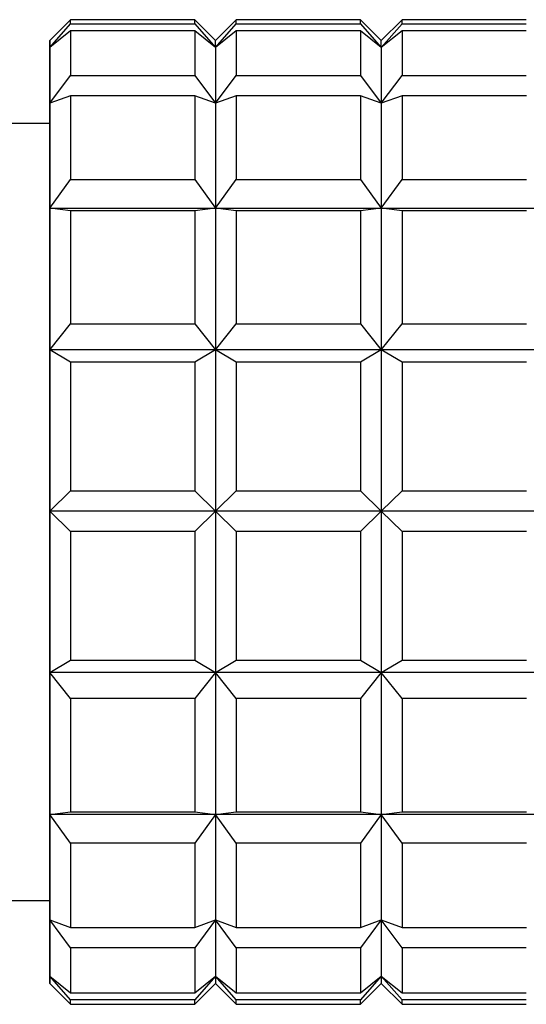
# Model space of a CAD drawing. Header units: inches. Extents: x 0.8 to 32, y -0.1 to 21.9.
# Tile 27 of 60: x 9.938 to 10.131, y 16.314 to 16.688. Entities that reach past the tile are written whole.
import ezdxf

# ---------------------------------------------------------------- set-up
doc = ezdxf.new("R2010")
doc.units = ezdxf.units.IN
doc.header["$MEASUREMENT"] = 0

msp = doc.modelspace()

# ---------------------------------------------------------------- linework, layer by layer
at = {"color": 7, "linetype": 'Continuous', "lineweight": 25}
for p, q in [((9.9574387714, 16.6878726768), (9.9495647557, 16.6799986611)), ((9.9495665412, 16.677332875), (9.9574401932, 16.6862588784)), ((10.0046828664, 16.6878726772), (9.957438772, 16.6878726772)), ((9.9574401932, 16.6862588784), (10.0046842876, 16.6862588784)), ((10.0125568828, 16.6799986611), (10.0046828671, 16.6878726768)), ((10.0046842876, 16.6862588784), (10.0125586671, 16.677332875)), ((10.0204308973, 16.6878726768), (10.0125568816, 16.6799986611)), ((10.0125586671, 16.677332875), (10.0204323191, 16.6862588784)), ((10.0676749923, 16.6878726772), (10.0204308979, 16.6878726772)), ((10.0204323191, 16.6862588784), (10.0676764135, 16.6862588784)), ((10.0755490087, 16.6799986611), (10.067674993, 16.6878726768)), ((10.0676764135, 16.6862588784), (10.0755507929, 16.677332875)), ((10.0834230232, 16.6878726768), (10.0755490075, 16.6799986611)), ((10.0755507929, 16.677332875), (10.083424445, 16.6862588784)), ((10.1306671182, 16.6878726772), (10.0834230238, 16.6878726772)), ((10.083424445, 16.6862588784), (10.1306685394, 16.6862588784)), ((9.9574410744, 16.6836068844), (9.9495665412, 16.677332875)), ((10.0046851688, 16.6836068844), (9.9574410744, 16.6836068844)), ((10.0125586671, 16.677332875), (10.0046851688, 16.6836068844)), ((10.0204332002, 16.6836068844), (10.0125586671, 16.677332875)), ((10.0676772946, 16.6836068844), (10.0204332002, 16.6836068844)), ((10.0755507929, 16.677332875), (10.0676772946, 16.6836068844)), ((10.0834253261, 16.6836068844), (10.0755507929, 16.677332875)), ((10.1306694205, 16.6836068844), (10.0834253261, 16.6836068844)), ((9.9495699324, 16.6561601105), (9.9574437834, 16.6666936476)), ((9.9574437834, 16.6666936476), (10.0046878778, 16.6666936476)), ((10.0046878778, 16.6666936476), (10.0125620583, 16.6561601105)), ((10.0125620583, 16.6561601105), (10.0204359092, 16.6666936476)), ((10.0204359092, 16.6666936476), (10.0676800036, 16.6666936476)), ((10.0676800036, 16.6666936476), (10.0755541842, 16.6561601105)), ((10.0755541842, 16.6561601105), (10.0834280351, 16.6666936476)), ((10.0834280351, 16.6666936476), (10.1306721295, 16.6666936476)), ((9.9574445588, 16.6590028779), (9.9495699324, 16.6561601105)), ((10.0046886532, 16.6590028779), (9.9574445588, 16.6590028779)), ((10.0125620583, 16.6561601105), (10.0046886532, 16.6590028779)), ((10.0204366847, 16.6590028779), (10.0125620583, 16.6561601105)), ((10.0676807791, 16.6590028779), (10.0204366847, 16.6590028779)), ((10.0755541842, 16.6561601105), (10.0676807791, 16.6590028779)), ((10.0834288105, 16.6590028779), (10.0755541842, 16.6561601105)), ((10.130672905, 16.6590028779), (10.0834288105, 16.6590028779)), ((9.9495647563, 16.6485025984), (9.9220100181, 16.6485025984)), ((9.9495726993, 16.6162564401), (9.9574467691, 16.6271270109)), ((9.9574467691, 16.6271270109), (10.0046908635, 16.6271270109)), ((10.0046908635, 16.6271270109), (10.0125648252, 16.6162564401)), ((10.0125648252, 16.6162564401), (10.0204388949, 16.6271270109)), ((10.0204388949, 16.6271270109), (10.0676829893, 16.6271270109)), ((10.0676829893, 16.6271270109), (10.0755569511, 16.6162564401)), ((10.0755569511, 16.6162564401), (10.0834310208, 16.6271270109)), ((10.0834310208, 16.6271270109), (10.1306751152, 16.6271270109)), ((9.9574473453, 16.6153250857), (9.9495726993, 16.6162564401)), ((9.9495726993, 16.6162564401), (10.0125648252, 16.6162564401)), ((10.0046914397, 16.6153250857), (9.9574473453, 16.6153250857)), ((10.0125648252, 16.6162564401), (10.0046914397, 16.6153250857)), ((10.0204394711, 16.6153250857), (10.0125648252, 16.6162564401)), ((10.0125648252, 16.6162564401), (10.0755569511, 16.6162564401)), ((10.0676835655, 16.6153250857), (10.0204394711, 16.6153250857)), ((10.0755569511, 16.6162564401), (10.0676835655, 16.6153250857)), ((10.083431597, 16.6153250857), (10.0755569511, 16.6162564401)), ((10.0755569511, 16.6162564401), (10.138549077, 16.6162564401)), ((10.1306756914, 16.6153250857), (10.083431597, 16.6153250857)), ((9.9495745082, 16.5624348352), (9.9574487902, 16.5723312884)), ((9.9574487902, 16.5723312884), (10.0046928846, 16.5723312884)), ((10.0046928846, 16.5723312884), (10.0125666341, 16.5624348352)), ((10.0125666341, 16.5624348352), (10.0204409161, 16.5723312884)), ((10.0204409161, 16.5723312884), (10.0676850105, 16.5723312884)), ((10.0676850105, 16.5723312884), (10.07555876, 16.5624348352)), ((10.07555876, 16.5624348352), (10.083433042, 16.5723312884)), ((10.083433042, 16.5723312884), (10.1306771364, 16.5723312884)), ((9.9574490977, 16.5578416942), (9.9495745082, 16.5624348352)), ((10.0125666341, 16.5624348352), (9.9495745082, 16.5624348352)), ((10.0125666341, 16.5624348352), (10.0046931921, 16.5578416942)), ((10.0204412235, 16.5578416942), (10.0125666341, 16.5624348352)), ((10.07555876, 16.5624348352), (10.0125666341, 16.5624348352)), ((10.07555876, 16.5624348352), (10.0676853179, 16.5578416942)), ((10.0834333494, 16.5578416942), (10.07555876, 16.5624348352)), ((10.1385508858, 16.5624348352), (10.07555876, 16.5624348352)), ((10.0046931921, 16.5578416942), (9.9574490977, 16.5578416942)), ((10.0676853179, 16.5578416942), (10.0204412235, 16.5578416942)), ((10.1306774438, 16.5578416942), (10.0834333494, 16.5578416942)), ((9.9495751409, 16.5011869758), (9.957449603, 16.5089156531)), ((9.957449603, 16.5089156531), (10.0046936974, 16.5089156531)), ((10.0046936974, 16.5089156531), (10.0125672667, 16.5011869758)), ((10.0125672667, 16.5011869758), (10.0204417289, 16.5089156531)), ((10.0204417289, 16.5089156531), (10.0676858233, 16.5089156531)), ((10.0676858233, 16.5089156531), (10.0755593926, 16.5011869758)), ((10.0755593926, 16.5011869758), (10.0834338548, 16.5089156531)), ((10.0834338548, 16.5089156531), (10.1306779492, 16.5089156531)), ((9.9574496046, 16.4934860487), (9.9495751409, 16.5011869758)), ((10.0125672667, 16.5011869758), (9.9495751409, 16.5011869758)), ((10.0125672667, 16.5011869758), (10.004693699, 16.4934860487)), ((10.0204417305, 16.4934860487), (10.0125672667, 16.5011869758)), ((10.0755593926, 16.5011869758), (10.0125672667, 16.5011869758)), ((10.0755593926, 16.5011869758), (10.0676858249, 16.4934860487)), ((10.0834338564, 16.4934860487), (10.0755593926, 16.5011869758)), ((10.1385515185, 16.5011869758), (10.0755593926, 16.5011869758)), ((10.004693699, 16.4934860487), (9.9574496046, 16.4934860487)), ((10.0676858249, 16.4934860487), (10.0204417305, 16.4934860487)), ((10.1306779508, 16.4934860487), (10.0834338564, 16.4934860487)), ((9.949574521, 16.4399002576), (9.9574491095, 16.4445289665)), ((9.9574491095, 16.4445289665), (10.0046932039, 16.4445289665)), ((10.0046932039, 16.4445289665), (10.0125666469, 16.4399002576)), ((10.0125666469, 16.4399002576), (10.0204412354, 16.4445289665)), ((10.0204412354, 16.4445289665), (10.0676853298, 16.4445289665)), ((10.0676853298, 16.4445289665), (10.0755587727, 16.4399002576)), ((10.0755587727, 16.4399002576), (10.0834333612, 16.4445289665)), ((10.0834333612, 16.4445289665), (10.1306774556, 16.4445289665)), ((9.9574488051, 16.43002039), (9.949574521, 16.4399002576)), ((10.0125666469, 16.4399002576), (9.949574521, 16.4399002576)), ((10.0125666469, 16.4399002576), (10.0046928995, 16.43002039)), ((10.0204409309, 16.43002039), (10.0125666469, 16.4399002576)), ((10.0755587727, 16.4399002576), (10.0125666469, 16.4399002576)), ((10.0755587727, 16.4399002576), (10.0676850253, 16.43002039)), ((10.0834330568, 16.43002039), (10.0755587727, 16.4399002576)), ((10.1385508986, 16.4399002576), (10.0755587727, 16.4399002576)), ((10.0046928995, 16.43002039), (9.9574488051, 16.43002039)), ((10.0676850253, 16.43002039), (10.0204409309, 16.43002039)), ((10.1306771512, 16.43002039), (10.0834330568, 16.43002039)), ((9.9495727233, 16.3859667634), (9.9574473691, 16.3869372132)), ((10.0125648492, 16.3859667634), (9.9495727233, 16.3859667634)), ((9.9574467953, 16.375099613), (9.9495727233, 16.3859667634)), ((9.9574473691, 16.3869372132), (10.0046914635, 16.3869372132)), ((10.0125648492, 16.3859667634), (10.0046908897, 16.375099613)), ((10.0046914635, 16.3869372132), (10.0125648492, 16.3859667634)), ((10.0125648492, 16.3859667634), (10.0204394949, 16.3869372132)), ((10.0755569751, 16.3859667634), (10.0125648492, 16.3859667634)), ((10.0204389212, 16.375099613), (10.0125648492, 16.3859667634)), ((10.0204394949, 16.3869372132), (10.0676835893, 16.3869372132)), ((10.0755569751, 16.3859667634), (10.0676830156, 16.375099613)), ((10.0676835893, 16.3869372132), (10.0755569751, 16.3859667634)), ((10.0755569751, 16.3859667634), (10.0834316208, 16.3869372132)), ((10.138549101, 16.3859667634), (10.0755569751, 16.3859667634)), ((10.0834310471, 16.375099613), (10.0755569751, 16.3859667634)), ((10.0834316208, 16.3869372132), (10.1306757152, 16.3869372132)), ((10.0046908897, 16.375099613), (9.9574467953, 16.375099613)), ((10.0676830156, 16.375099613), (10.0204389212, 16.375099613)), ((10.1306751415, 16.375099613), (10.0834310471, 16.375099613)), ((9.9220088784, 16.3532270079), (9.9495647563, 16.3532270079)), ((9.9495699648, 16.3458916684), (9.9574445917, 16.3430868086)), ((9.9574438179, 16.335347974), (9.9495699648, 16.3458916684)), ((10.0125620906, 16.3458916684), (10.0046879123, 16.335347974)), ((10.0046886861, 16.3430868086), (10.0125620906, 16.3458916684)), ((10.0125620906, 16.3458916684), (10.0204367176, 16.3430868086)), ((10.0204359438, 16.335347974), (10.0125620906, 16.3458916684)), ((10.0755542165, 16.3458916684), (10.0676800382, 16.335347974)), ((10.067680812, 16.3430868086), (10.0755542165, 16.3458916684)), ((10.0755542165, 16.3458916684), (10.0834288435, 16.3430868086)), ((10.0834280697, 16.335347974), (10.0755542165, 16.3458916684)), ((9.9574445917, 16.3430868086), (10.0046886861, 16.3430868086)), ((10.0204367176, 16.3430868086), (10.067680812, 16.3430868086)), ((10.0834288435, 16.3430868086), (10.1306729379, 16.3430868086)), ((10.0046879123, 16.335347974), (9.9574438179, 16.335347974)), ((10.0676800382, 16.335347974), (10.0204359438, 16.335347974)), ((10.1306721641, 16.335347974), (10.0834280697, 16.335347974)), ((9.949566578, 16.3245086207), (9.9574411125, 16.3182667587)), ((9.9574402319, 16.3155601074), (9.949566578, 16.3245086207)), ((10.0125587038, 16.3245086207), (10.0046843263, 16.3155601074)), ((10.0046852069, 16.3182667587), (10.0125587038, 16.3245086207)), ((10.0125587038, 16.3245086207), (10.0204332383, 16.3182667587)), ((10.0204323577, 16.3155601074), (10.0125587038, 16.3245086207)), ((10.0755508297, 16.3245086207), (10.0676764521, 16.3155601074)), ((10.0676773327, 16.3182667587), (10.0755508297, 16.3245086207)), ((10.0755508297, 16.3245086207), (10.0834253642, 16.3182667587)), ((10.0834244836, 16.3155601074), (10.0755508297, 16.3245086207)), ((9.9495647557, 16.3217309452), (9.9574387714, 16.3138569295)), ((10.0046828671, 16.3138569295), (10.0125568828, 16.3217309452)), ((10.0125568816, 16.3217309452), (10.0204308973, 16.3138569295)), ((10.067674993, 16.3138569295), (10.0755490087, 16.3217309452)), ((10.0755490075, 16.3217309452), (10.0834230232, 16.3138569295)), ((10.0046843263, 16.3155601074), (9.9574402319, 16.3155601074)), ((9.9574411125, 16.3182667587), (10.0046852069, 16.3182667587)), ((10.0676764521, 16.3155601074), (10.0204323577, 16.3155601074)), ((10.0204332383, 16.3182667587), (10.0676773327, 16.3182667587)), ((10.130668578, 16.3155601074), (10.0834244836, 16.3155601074)), ((10.0834253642, 16.3182667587), (10.1306694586, 16.3182667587)), ((9.957438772, 16.3138569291), (10.0046828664, 16.3138569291)), ((10.0204308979, 16.3138569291), (10.0676749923, 16.3138569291)), ((10.0834230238, 16.3138569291), (10.1306671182, 16.3138569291))]:
    msp.add_line(p, q, dxfattribs=at)
at = {"color": 7, "linetype": 'Continuous', "lineweight": 25, "flags": 128}
for points in [[(9.9574410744, 16.6836068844), (9.957441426, 16.6821825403), (9.9574417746, 16.6805569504), (9.95744212, 16.6787319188), (9.9574424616, 16.6767094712), (9.9574427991, 16.6744918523), (9.9574431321, 16.6720815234), (9.9574434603, 16.6694811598), (9.9574437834, 16.6666936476)], [(10.0046851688, 16.6836068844), (10.0046855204, 16.6821825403), (10.004685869, 16.6805569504), (10.0046862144, 16.6787319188), (10.004686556, 16.6767094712), (10.0046868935, 16.6744918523), (10.0046872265, 16.6720815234), (10.0046875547, 16.6694811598), (10.0046878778, 16.6666936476)], [(10.0204332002, 16.6836068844), (10.0204335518, 16.6821825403), (10.0204339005, 16.6805569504), (10.0204342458, 16.6787319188), (10.0204345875, 16.6767094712), (10.020434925, 16.6744918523), (10.020435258, 16.6720815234), (10.0204355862, 16.6694811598), (10.0204359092, 16.6666936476)], [(10.0676772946, 16.6836068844), (10.0676776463, 16.6821825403), (10.0676779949, 16.6805569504), (10.0676783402, 16.6787319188), (10.0676786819, 16.6767094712), (10.0676790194, 16.6744918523), (10.0676793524, 16.6720815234), (10.0676796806, 16.6694811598), (10.0676800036, 16.6666936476)], [(10.0834253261, 16.6836068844), (10.0834256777, 16.6821825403), (10.0834260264, 16.6805569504), (10.0834263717, 16.6787319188), (10.0834267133, 16.6767094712), (10.0834270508, 16.6744918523), (10.0834273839, 16.6720815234), (10.0834277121, 16.6694811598), (10.0834280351, 16.6666936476)], [(9.9495629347, 16.6772209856), (9.9495633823, 16.6784238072), (9.9495638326, 16.6792886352), (9.9495642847, 16.6798138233), (9.9495647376, 16.6799983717), (9.9495651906, 16.6798419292), (9.9495656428, 16.6793447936), (9.9495660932, 16.6785079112), (9.9495665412, 16.677332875)], [(9.9495595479, 16.6558379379), (9.9495599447, 16.6596094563), (9.9495603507, 16.6630787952), (9.9495607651, 16.6662393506), (9.949561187, 16.6690851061), (9.9495616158, 16.6716106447), (9.9495620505, 16.673811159), (9.9495624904, 16.6756824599), (9.9495629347, 16.6772209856)], [(9.9495665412, 16.677332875), (9.9495669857, 16.6758219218), (9.949567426, 16.6739779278), (9.9495678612, 16.6718044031), (9.9495682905, 16.6693054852), (9.949568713, 16.6664859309), (9.9495691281, 16.6633511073), (9.9495695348, 16.6599069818), (9.9495699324, 16.6561601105)], [(10.0125586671, 16.677332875), (10.0125591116, 16.6758219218), (10.0125595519, 16.6739779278), (10.0125599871, 16.6718044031), (10.0125604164, 16.6693054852), (10.0125608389, 16.6664859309), (10.012561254, 16.6633511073), (10.0125616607, 16.6599069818), (10.0125620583, 16.6561601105)], [(10.0755507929, 16.677332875), (10.0755512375, 16.6758219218), (10.0755516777, 16.6739779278), (10.075552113, 16.6718044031), (10.0755525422, 16.6693054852), (10.0755529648, 16.6664859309), (10.0755533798, 16.6633511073), (10.0755537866, 16.6599069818), (10.0755541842, 16.6561601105)], [(9.9574445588, 16.6590028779), (9.957444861, 16.6555900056), (9.9574451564, 16.6520054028), (9.9574454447, 16.6482530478), (9.9574457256, 16.6443371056), (9.9574459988, 16.6402619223), (9.957446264, 16.6360320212), (9.9574465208, 16.6316520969), (9.9574467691, 16.6271270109)], [(10.0046886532, 16.6590028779), (10.0046889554, 16.6555900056), (10.0046892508, 16.6520054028), (10.0046895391, 16.6482530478), (10.00468982, 16.6443371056), (10.0046900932, 16.6402619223), (10.0046903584, 16.6360320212), (10.0046906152, 16.6316520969), (10.0046908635, 16.6271270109)], [(10.0204366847, 16.6590028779), (10.0204369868, 16.6555900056), (10.0204372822, 16.6520054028), (10.0204375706, 16.6482530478), (10.0204378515, 16.6443371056), (10.0204381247, 16.6402619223), (10.0204383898, 16.6360320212), (10.0204386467, 16.6316520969), (10.0204388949, 16.6271270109)], [(10.0676807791, 16.6590028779), (10.0676810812, 16.6555900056), (10.0676813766, 16.6520054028), (10.067681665, 16.6482530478), (10.0676819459, 16.6443371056), (10.0676822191, 16.6402619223), (10.0676824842, 16.6360320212), (10.0676827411, 16.6316520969), (10.0676829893, 16.6271270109)], [(10.0834288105, 16.6590028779), (10.0834291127, 16.6555900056), (10.0834294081, 16.6520054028), (10.0834296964, 16.6482530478), (10.0834299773, 16.6443371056), (10.0834302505, 16.6402619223), (10.0834305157, 16.6360320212), (10.0834307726, 16.6316520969), (10.0834310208, 16.6271270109)], [(9.9495588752, 16.6485025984), (9.9495591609, 16.6517714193), (9.9495595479, 16.6558379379)], [(9.9495699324, 16.6561601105), (9.9495703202, 16.6521176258), (9.9495706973, 16.6477872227), (9.9495710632, 16.6431771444), (9.9495714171, 16.6382961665), (9.9495717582, 16.6331535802), (9.9495720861, 16.6277591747), (9.9495724, 16.6221232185), (9.9495726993, 16.6162564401)], [(10.0125620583, 16.6561601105), (10.0125624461, 16.6521176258), (10.0125628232, 16.6477872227), (10.0125631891, 16.6431771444), (10.0125635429, 16.6382961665), (10.0125638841, 16.6331535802), (10.012564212, 16.6277591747), (10.0125645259, 16.6221232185), (10.0125648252, 16.6162564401)], [(10.0755541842, 16.6561601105), (10.0755545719, 16.6521176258), (10.0755549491, 16.6477872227), (10.075555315, 16.6431771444), (10.0755556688, 16.6382961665), (10.07555601, 16.6331535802), (10.0755563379, 16.6277591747), (10.0755566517, 16.6221232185), (10.0755569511, 16.6162564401)], [(9.9495647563, 16.3532270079), (9.9495655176, 16.3538121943), (9.949567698, 16.3622216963), (9.949569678, 16.3800794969), (9.9495713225, 16.4061686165), (9.9495725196, 16.4387111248), (9.9495731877, 16.4754893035), (9.9495732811, 16.5139967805), (9.9495727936, 16.5516093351), (9.9495717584, 16.5857637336), (9.9495702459, 16.6141324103), (9.9495683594, 16.6347820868), (9.9495662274, 16.6463055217), (9.9495647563, 16.6485025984)], [(9.9495726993, 16.6162564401), (9.9495729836, 16.6101700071), (9.9495732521, 16.6038755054), (9.9495735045, 16.597384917), (9.9495737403, 16.5907105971), (9.9495739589, 16.5838652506), (9.94957416, 16.5768619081), (9.9495743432, 16.5697139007), (9.9495745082, 16.5624348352)], [(9.9574473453, 16.6153250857), (9.9574475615, 16.610335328), (9.957447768, 16.6052240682), (9.9574479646, 16.5999969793), (9.9574481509, 16.5946598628), (9.9574483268, 16.5892186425), (9.9574484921, 16.5836793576), (9.9574486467, 16.5780481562), (9.9574487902, 16.5723312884)], [(10.0046914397, 16.6153250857), (10.0046916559, 16.610335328), (10.0046918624, 16.6052240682), (10.004692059, 16.5999969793), (10.0046922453, 16.5946598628), (10.0046924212, 16.5892186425), (10.0046925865, 16.5836793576), (10.0046927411, 16.5780481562), (10.0046928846, 16.5723312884)], [(10.0125648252, 16.6162564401), (10.0125651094, 16.6101700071), (10.012565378, 16.6038755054), (10.0125656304, 16.597384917), (10.0125658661, 16.5907105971), (10.0125660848, 16.5838652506), (10.0125662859, 16.5768619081), (10.0125664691, 16.5697139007), (10.0125666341, 16.5624348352)], [(10.0204394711, 16.6153250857), (10.0204396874, 16.610335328), (10.0204398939, 16.6052240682), (10.0204400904, 16.5999969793), (10.0204402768, 16.5946598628), (10.0204404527, 16.5892186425), (10.020440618, 16.5836793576), (10.0204407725, 16.5780481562), (10.0204409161, 16.5723312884)], [(10.0676835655, 16.6153250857), (10.0676837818, 16.610335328), (10.0676839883, 16.6052240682), (10.0676841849, 16.5999969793), (10.0676843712, 16.5946598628), (10.0676845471, 16.5892186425), (10.0676847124, 16.5836793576), (10.0676848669, 16.5780481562), (10.0676850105, 16.5723312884)], [(10.0755569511, 16.6162564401), (10.0755572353, 16.6101700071), (10.0755575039, 16.6038755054), (10.0755577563, 16.597384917), (10.075557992, 16.5907105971), (10.0755582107, 16.5838652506), (10.0755584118, 16.5768619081), (10.075558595, 16.5697139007), (10.07555876, 16.5624348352)], [(10.083431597, 16.6153250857), (10.0834318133, 16.610335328), (10.0834320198, 16.6052240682), (10.0834322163, 16.5999969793), (10.0834324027, 16.5946598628), (10.0834325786, 16.5892186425), (10.0834327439, 16.5836793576), (10.0834328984, 16.5780481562), (10.083433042, 16.5723312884)], [(9.9495745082, 16.5624348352), (9.9495746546, 16.5550385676), (9.9495747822, 16.5475391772), (9.9495748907, 16.5399509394), (9.9495749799, 16.532288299), (9.9495750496, 16.5245658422), (9.9495750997, 16.5167982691), (9.9495751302, 16.5090003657), (9.9495751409, 16.5011869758)], [(10.0125666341, 16.5624348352), (10.0125667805, 16.5550385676), (10.0125669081, 16.5475391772), (10.0125670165, 16.5399509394), (10.0125671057, 16.532288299), (10.0125671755, 16.5245658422), (10.0125672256, 16.5167982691), (10.012567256, 16.5090003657), (10.0125672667, 16.5011869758)], [(10.07555876, 16.5624348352), (10.0755589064, 16.5550385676), (10.0755590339, 16.5475391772), (10.0755591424, 16.5399509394), (10.0755592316, 16.532288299), (10.0755593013, 16.5245658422), (10.0755593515, 16.5167982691), (10.0755593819, 16.5090003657), (10.0755593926, 16.5011869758)], [(9.9574490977, 16.5578416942), (9.957449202, 16.5518768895), (9.9574492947, 16.5458554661), (9.9574493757, 16.5397841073), (9.957449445, 16.5336695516), (9.9574495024, 16.5275185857), (9.9574495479, 16.5213380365), (9.9574495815, 16.515134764), (9.957449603, 16.5089156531)], [(10.0046931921, 16.5578416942), (10.0046932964, 16.5518768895), (10.0046933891, 16.5458554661), (10.0046934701, 16.5397841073), (10.0046935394, 16.5336695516), (10.0046935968, 16.5275185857), (10.0046936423, 16.5213380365), (10.0046936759, 16.515134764), (10.0046936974, 16.5089156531)], [(10.0204412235, 16.5578416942), (10.0204413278, 16.5518768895), (10.0204414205, 16.5458554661), (10.0204415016, 16.5397841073), (10.0204415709, 16.5336695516), (10.0204416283, 16.5275185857), (10.0204416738, 16.5213380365), (10.0204417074, 16.515134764), (10.0204417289, 16.5089156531)], [(10.0676853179, 16.5578416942), (10.0676854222, 16.5518768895), (10.067685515, 16.5458554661), (10.067685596, 16.5397841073), (10.0676856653, 16.5336695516), (10.0676857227, 16.5275185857), (10.0676857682, 16.5213380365), (10.0676858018, 16.515134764), (10.0676858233, 16.5089156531)], [(10.0834333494, 16.5578416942), (10.0834334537, 16.5518768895), (10.0834335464, 16.5458554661), (10.0834336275, 16.5397841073), (10.0834336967, 16.5336695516), (10.0834337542, 16.5275185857), (10.0834337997, 16.5213380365), (10.0834338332, 16.515134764), (10.0834338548, 16.5089156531)], [(9.9495751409, 16.5011869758), (9.9495751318, 16.4933729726), (9.949575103, 16.4855732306), (9.9495750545, 16.477802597), (9.9495749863, 16.4700758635), (9.9495748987, 16.4624077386), (9.9495747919, 16.4548128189), (9.9495746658, 16.4473055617), (9.949574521, 16.4399002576)], [(10.0125672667, 16.5011869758), (10.0125672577, 16.4933729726), (10.0125672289, 16.4855732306), (10.0125671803, 16.477802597), (10.0125671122, 16.4700758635), (10.0125670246, 16.4624077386), (10.0125669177, 16.4548128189), (10.0125667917, 16.4473055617), (10.0125666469, 16.4399002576)], [(10.0755593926, 16.5011869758), (10.0755593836, 16.4933729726), (10.0755593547, 16.4855732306), (10.0755593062, 16.477802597), (10.0755592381, 16.4700758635), (10.0755591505, 16.4624077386), (10.0755590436, 16.4548128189), (10.0755589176, 16.4473055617), (10.0755587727, 16.4399002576)], [(9.9574496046, 16.4934860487), (9.9574495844, 16.4872656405), (9.9574495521, 16.4810603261), (9.9574495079, 16.4748769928), (9.9574494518, 16.4687225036), (9.9574493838, 16.4626036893), (9.957449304, 16.4565273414), (9.9574492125, 16.4505002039), (9.9574491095, 16.4445289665)], [(10.004693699, 16.4934860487), (10.0046936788, 16.4872656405), (10.0046936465, 16.4810603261), (10.0046936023, 16.4748769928), (10.0046935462, 16.4687225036), (10.0046934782, 16.4626036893), (10.0046933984, 16.4565273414), (10.0046933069, 16.4505002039), (10.0046932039, 16.4445289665)], [(10.0204417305, 16.4934860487), (10.0204417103, 16.4872656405), (10.020441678, 16.4810603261), (10.0204416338, 16.4748769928), (10.0204415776, 16.4687225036), (10.0204415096, 16.4626036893), (10.0204414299, 16.4565273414), (10.0204413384, 16.4505002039), (10.0204412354, 16.4445289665)], [(10.0676858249, 16.4934860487), (10.0676858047, 16.4872656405), (10.0676857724, 16.4810603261), (10.0676857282, 16.4748769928), (10.067685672, 16.4687225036), (10.067685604, 16.4626036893), (10.0676855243, 16.4565273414), (10.0676854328, 16.4505002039), (10.0676853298, 16.4445289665)], [(10.0834338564, 16.4934860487), (10.0834338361, 16.4872656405), (10.0834338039, 16.4810603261), (10.0834337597, 16.4748769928), (10.0834337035, 16.4687225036), (10.0834336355, 16.4626036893), (10.0834335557, 16.4565273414), (10.0834334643, 16.4505002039), (10.0834333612, 16.4445289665)], [(9.949574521, 16.4399002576), (9.9495743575, 16.432611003), (9.9495741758, 16.4254516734), (9.9495739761, 16.4184358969), (9.9495737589, 16.4115770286), (9.9495735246, 16.4048881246), (9.9495732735, 16.3983819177), (9.9495730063, 16.3920707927), (9.9495727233, 16.3859667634)], [(10.0125666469, 16.4399002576), (10.0125664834, 16.432611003), (10.0125663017, 16.4254516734), (10.012566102, 16.4184358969), (10.0125658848, 16.4115770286), (10.0125656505, 16.4048881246), (10.0125653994, 16.3983819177), (10.0125651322, 16.3920707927), (10.0125648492, 16.3859667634)], [(10.0755587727, 16.4399002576), (10.0755586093, 16.432611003), (10.0755584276, 16.4254516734), (10.0755582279, 16.4184358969), (10.0755580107, 16.4115770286), (10.0755577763, 16.4048881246), (10.0755575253, 16.3983819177), (10.0755572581, 16.3920707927), (10.0755569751, 16.3859667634)], [(9.9574488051, 16.43002039), (9.9574486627, 16.4242946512), (9.9574485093, 16.4186538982), (9.9574483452, 16.4131043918), (9.9574481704, 16.4076522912), (9.9574479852, 16.402303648), (9.9574477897, 16.3970643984), (9.9574475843, 16.3919403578), (9.9574473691, 16.3869372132)], [(10.0046928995, 16.43002039), (10.0046927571, 16.4242946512), (10.0046926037, 16.4186538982), (10.0046924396, 16.4131043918), (10.0046922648, 16.4076522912), (10.0046920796, 16.402303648), (10.0046918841, 16.3970643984), (10.0046916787, 16.3919403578), (10.0046914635, 16.3869372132)], [(10.0204409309, 16.43002039), (10.0204407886, 16.4242946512), (10.0204406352, 16.4186538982), (10.0204404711, 16.4131043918), (10.0204402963, 16.4076522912), (10.0204401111, 16.402303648), (10.0204399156, 16.3970643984), (10.0204397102, 16.3919403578), (10.0204394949, 16.3869372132)], [(10.0676850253, 16.43002039), (10.067684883, 16.4242946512), (10.0676847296, 16.4186538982), (10.0676845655, 16.4131043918), (10.0676843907, 16.4076522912), (10.0676842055, 16.402303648), (10.06768401, 16.3970643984), (10.0676838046, 16.3919403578), (10.0676835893, 16.3869372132)], [(10.0834330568, 16.43002039), (10.0834329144, 16.4242946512), (10.0834327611, 16.4186538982), (10.0834325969, 16.4131043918), (10.0834324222, 16.4076522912), (10.0834322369, 16.402303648), (10.0834320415, 16.3970643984), (10.083431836, 16.3919403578), (10.0834316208, 16.3869372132)], [(9.9495727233, 16.3859667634), (9.9495724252, 16.380081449), (9.9495721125, 16.3744260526), (9.9495717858, 16.3690113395), (9.9495714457, 16.363847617), (9.9495710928, 16.3589447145), (9.9495707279, 16.3543119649), (9.9495703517, 16.349958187), (9.9495699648, 16.3458916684)], [(10.0125648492, 16.3859667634), (10.0125645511, 16.380081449), (10.0125642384, 16.3744260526), (10.0125639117, 16.3690113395), (10.0125635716, 16.363847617), (10.0125632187, 16.3589447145), (10.0125628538, 16.3543119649), (10.0125624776, 16.349958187), (10.0125620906, 16.3458916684)], [(10.0755569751, 16.3859667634), (10.075556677, 16.380081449), (10.0755563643, 16.3744260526), (10.0755560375, 16.3690113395), (10.0755556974, 16.363847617), (10.0755553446, 16.3589447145), (10.0755549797, 16.3543119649), (10.0755546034, 16.349958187), (10.0755542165, 16.3458916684)], [(9.9574467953, 16.375099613), (9.957446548, 16.3705591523), (9.9574462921, 16.3661633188), (9.9574460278, 16.3619169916), (9.9574457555, 16.3578248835), (9.9574454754, 16.3538915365), (9.9574451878, 16.3501213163), (9.9574448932, 16.3465184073), (9.9574445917, 16.3430868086)], [(10.0046908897, 16.375099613), (10.0046906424, 16.3705591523), (10.0046903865, 16.3661633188), (10.0046901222, 16.3619169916), (10.0046898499, 16.3578248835), (10.0046895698, 16.3538915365), (10.0046892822, 16.3501213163), (10.0046889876, 16.3465184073), (10.0046886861, 16.3430868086)], [(10.0204389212, 16.375099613), (10.0204386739, 16.3705591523), (10.020438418, 16.3661633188), (10.0204381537, 16.3619169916), (10.0204378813, 16.3578248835), (10.0204376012, 16.3538915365), (10.0204373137, 16.3501213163), (10.0204370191, 16.3465184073), (10.0204367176, 16.3430868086)], [(10.0676830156, 16.375099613), (10.0676827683, 16.3705591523), (10.0676825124, 16.3661633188), (10.0676822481, 16.3619169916), (10.0676819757, 16.3578248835), (10.0676816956, 16.3538915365), (10.0676814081, 16.3501213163), (10.0676811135, 16.3465184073), (10.067680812, 16.3430868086)], [(10.0834310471, 16.375099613), (10.0834307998, 16.3705591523), (10.0834305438, 16.3661633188), (10.0834302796, 16.3619169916), (10.0834300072, 16.3578248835), (10.0834297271, 16.3538915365), (10.0834294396, 16.3501213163), (10.0834291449, 16.3465184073), (10.0834288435, 16.3430868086)], [(9.9495595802, 16.3455694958), (9.9495591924, 16.3496119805), (9.9495588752, 16.3532270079)], [(9.9495629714, 16.3243967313), (9.9495625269, 16.3259076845), (9.9495620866, 16.3277516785), (9.9495616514, 16.3299252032), (9.9495612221, 16.3324241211), (9.9495607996, 16.3352436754), (9.9495603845, 16.338378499), (9.9495599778, 16.3418226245), (9.9495595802, 16.3455694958)], [(9.9495699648, 16.3458916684), (9.9495695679, 16.34212015), (9.9495691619, 16.3386508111), (9.9495687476, 16.3354902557), (9.9495683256, 16.3326445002), (9.9495678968, 16.3301189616), (9.9495674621, 16.3279184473), (9.9495670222, 16.3260471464), (9.949566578, 16.3245086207)], [(10.0125620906, 16.3458916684), (10.0125616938, 16.34212015), (10.0125612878, 16.3386508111), (10.0125608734, 16.3354902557), (10.0125604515, 16.3326445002), (10.0125600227, 16.3301189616), (10.0125595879, 16.3279184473), (10.0125591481, 16.3260471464), (10.0125587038, 16.3245086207)], [(10.0755542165, 16.3458916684), (10.0755538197, 16.34212015), (10.0755534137, 16.3386508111), (10.0755529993, 16.3354902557), (10.0755525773, 16.3326445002), (10.0755521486, 16.3301189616), (10.0755517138, 16.3279184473), (10.0755512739, 16.3260471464), (10.0755508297, 16.3245086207)], [(9.9574438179, 16.335347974), (9.9574434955, 16.332540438), (9.9574431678, 16.3299197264), (9.9574428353, 16.3274887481), (9.9574424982, 16.3252502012), (9.957442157, 16.3232065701), (9.9574418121, 16.3213601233), (9.9574414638, 16.3197129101), (9.9574411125, 16.3182667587)], [(10.0046879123, 16.335347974), (10.0046875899, 16.332540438), (10.0046872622, 16.3299197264), (10.0046869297, 16.3274887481), (10.0046865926, 16.3252502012), (10.0046862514, 16.3232065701), (10.0046859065, 16.3213601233), (10.0046855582, 16.3197129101), (10.0046852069, 16.3182667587)], [(10.0204359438, 16.335347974), (10.0204356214, 16.332540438), (10.0204352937, 16.3299197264), (10.0204349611, 16.3274887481), (10.0204346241, 16.3252502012), (10.0204342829, 16.3232065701), (10.020433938, 16.3213601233), (10.0204335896, 16.3197129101), (10.0204332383, 16.3182667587)], [(10.0676800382, 16.335347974), (10.0676797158, 16.332540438), (10.0676793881, 16.3299197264), (10.0676790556, 16.3274887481), (10.0676787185, 16.3252502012), (10.0676783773, 16.3232065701), (10.0676780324, 16.3213601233), (10.067677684, 16.3197129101), (10.0676773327, 16.3182667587)], [(10.0834280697, 16.335347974), (10.0834277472, 16.332540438), (10.0834274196, 16.3299197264), (10.083427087, 16.3274887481), (10.08342675, 16.3252502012), (10.0834264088, 16.3232065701), (10.0834260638, 16.3213601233), (10.0834257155, 16.3197129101), (10.0834253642, 16.3182667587)], [(9.949566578, 16.3245086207), (9.9495661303, 16.3233057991), (9.94956568, 16.3224409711), (9.9495652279, 16.321915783), (9.949564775, 16.3217312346), (9.949564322, 16.3218876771), (9.9495638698, 16.3223848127), (9.9495634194, 16.3232216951), (9.9495629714, 16.3243967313)], [(10.0125587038, 16.3245086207), (10.0125582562, 16.3233057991), (10.0125578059, 16.3224409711), (10.0125573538, 16.321915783), (10.0125569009, 16.3217312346), (10.0125568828, 16.3217309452)], [(10.0755508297, 16.3245086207), (10.075550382, 16.3233057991), (10.0755499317, 16.3224409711), (10.0755494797, 16.321915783), (10.0755490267, 16.3217312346), (10.0755490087, 16.3217309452)]]:
    msp.add_lwpolyline(points, dxfattribs=at)
at = {"color": 7, "linetype": 'Continuous', "lineweight": 25}
for centre, radius, start, end in [((9.246462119, 16.6864393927), 0.7109780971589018, 359.9854528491, 0.1155045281), ((9.2918722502, 16.6864383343), 0.7128120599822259, 359.9855753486, 0.1152924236), ((9.3094535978, 16.6864393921), 0.7109787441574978, 359.9854529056, 0.1155044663), ((9.3548640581, 16.6864383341), 0.7128123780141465, 359.9855753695, 0.1152923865), ((9.3724456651, 16.6864393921), 0.7109788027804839, 359.9854529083, 0.1155044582), ((8.4617101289, 16.6776277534), 1.550848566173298, 359.9891057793, 0.0875927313), ((8.5247022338, 16.6776277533), 1.550848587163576, 359.9891057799, 0.0875927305), ((9.4096128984, 16.3151782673), 0.547827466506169, 359.8618047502, 0.0399356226), ((9.455240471, 16.3151792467), 0.5494439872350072, 359.8621092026, 0.0397159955), ((9.4726046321, 16.3151782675), 0.5478278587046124, 359.8618048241, 0.039935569), ((9.5182323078, 16.3151792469), 0.5494442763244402, 359.862109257, 0.0397159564), ((9.535596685, 16.3151782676), 0.5478279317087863, 359.861804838, 0.0399355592)]:
    msp.add_arc(centre, radius, start, end, dxfattribs=at)

doc.saveas('drawing.dxf')
